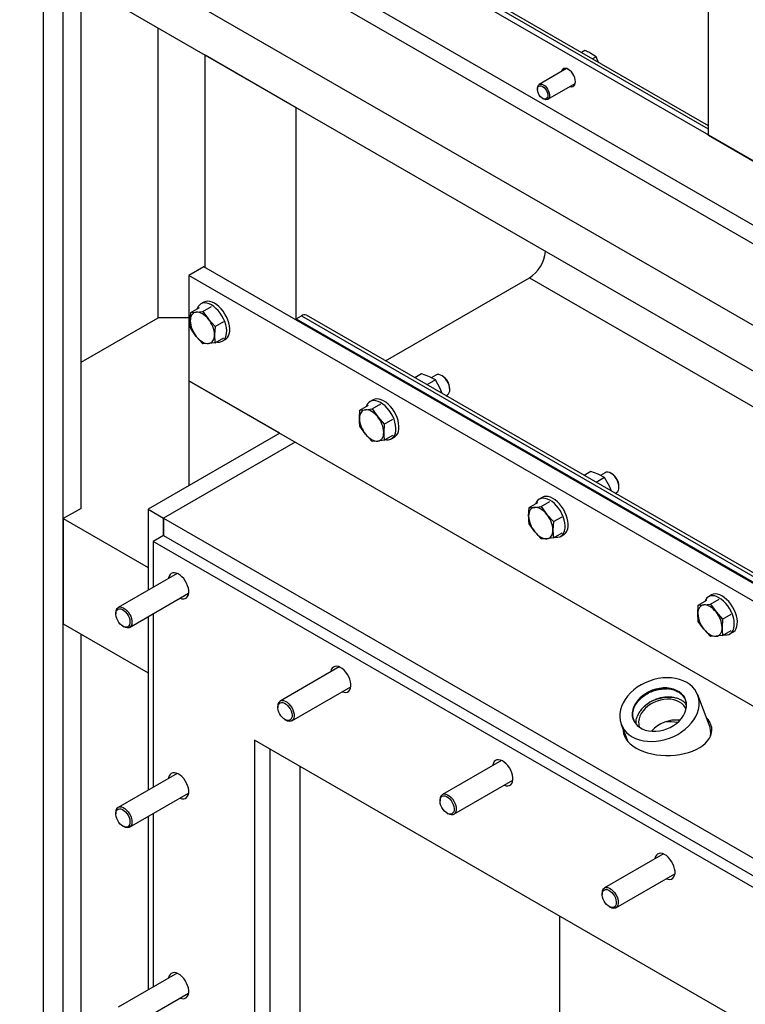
# Model space of a CAD drawing. Header units: millimetres. Extents: x 0 to 25230, y 0 to 17820.
# Tile 109 of 214: x 17701 to 18208, y 8248 to 8936. Entities that reach past the tile are written whole.
import ezdxf

# ---------------------------------------------------------------- set-up
doc = ezdxf.new("R2010")
doc.units = ezdxf.units.MM
doc.linetypes.add('SLD-Sólida', pattern=[0])
doc.layers.add('REFERÊNCIAS', color=9, linetype='SLD-Sólida')

msp = doc.modelspace()

# ---------------------------------------------------------------- linework, layer by layer
at = {"layer": 'REFERÊNCIAS', "linetype": 'SLD-Sólida', "lineweight": 25, "ltscale": 30}
for p, q in [((18721.66, 8543.83), (14537.01, 10959.58)), ((18182.14, 8854.91), (18182.14, 9784.86)), ((18182.14, 8859.39), (17799.62, 9080.22)), ((18182.14, 8861.76), (17801.67, 9081.4)), ((17706.26, 9072.03), (18703.28, 8496.47)), ((17717.57, 9078.57), (18714.59, 8503)), ((18703.28, 8439.31), (17706.26, 9014.88)), ((17717.57, 9008.35), (17717.57, 7942.31)), ((18721.66, 8396.85), (17717.57, 8976.5)), ((17731.72, 7444.22), (17731.72, 8968.33)), ((17744.09, 8594.53), (17744.09, 8961.19)), ((17797.83, 8727.6), (17797.83, 8930.17)), ((18095.81, 8914.42), (18093.36, 8913.01)), ((17830.71, 8762.86), (17830.71, 8911.19)), ((17894.35, 8874.45), (17830.71, 8911.19)), ((18103.57, 8909.95), (18099.97, 8912.35)), ((18103.57, 8909.95), (18101.12, 8908.53)), ((18105.33, 8906.1), (18103.57, 8909.95)), ((18083.03, 8901.74), (18063.87, 8890.68)), ((18062.63, 8887.93), (18062.63, 8887.22)), ((18069.87, 8880.29), (18089.03, 8891.35)), ((18066.25, 8880.94), (18066.87, 8880.58)), ((17894.35, 8726.12), (17894.35, 8874.45)), ((18245.78, 8818.17), (18182.14, 8854.91)), ((17829.89, 8763.33), (17819.29, 8757.21)), ((18692.56, 8265.32), (17829.89, 8763.33)), ((17819.29, 8757.21), (17819.29, 8683.72)), ((18681.96, 8259.2), (17819.29, 8757.21)), ((17956.53, 8697.64), (18057.03, 8755.65)), ((18057.03, 8755.65), (18629.74, 8425.03)), ((17820.68, 8731.42), (17826.71, 8734.9)), ((17829.82, 8738.56), (17827.7, 8737.33)), ((17829.17, 8732.17), (17835.2, 8735.66)), ((17820.33, 8725.56), (17820.68, 8731.42)), ((17820.68, 8731.42), (17824.57, 8731.59)), ((17824.57, 8731.59), (17829.17, 8732.17)), ((17829.17, 8732.17), (17833.06, 8726.69)), ((17894.35, 8727.06), (17897.91, 8729.11)), ((17897.91, 8729.11), (18629.74, 8306.63)), ((18629.74, 8309), (17901.41, 8729.46)), ((17744.09, 8696.58), (17797.83, 8727.6)), ((17819.29, 8727.6), (17797.83, 8727.6)), ((17833.06, 8726.69), (17837.65, 8721.62)), ((17837.65, 8721.62), (17837.3, 8715.76)), ((17837.65, 8721.62), (17843.68, 8725.1)), ((17894.35, 8726.12), (17894.35, 8727.06)), ((17894.35, 8727.06), (18629.74, 8302.53)), ((17824.57, 8714.62), (17820.68, 8720.1)), ((17829.17, 8709.55), (17824.57, 8714.62)), ((17833.06, 8709.72), (17829.17, 8709.55)), ((17837.65, 8710.3), (17833.06, 8709.72)), ((17837.65, 8710.3), (17843.68, 8713.79)), ((17842.7, 8711.35), (17844.82, 8712.58)), ((17981.73, 8688.46), (17977.08, 8685.77)), ((17986.94, 8686.59), (17981.73, 8688.46)), ((17991.82, 8687.66), (17988.56, 8685.77)), ((17996.53, 8686.85), (17995.82, 8687.26)), ((17882.93, 8646.98), (17819.29, 8683.72)), ((17819.29, 8683.72), (17819.29, 8610.24)), ((17819.29, 8683.72), (18681.96, 8185.71)), ((17991.45, 8684.32), (17985.52, 8680.9)), ((17991.45, 8684.32), (17986.94, 8686.59)), ((17994.78, 8678.31), (17991.45, 8684.32)), ((17996.26, 8674.7), (17994.78, 8678.31)), ((17998.82, 8673.22), (17999.82, 8673.8)), ((18001.48, 8677.46), (18001.48, 8678.28)), ((17938.77, 8663.25), (17944.8, 8666.73)), ((17947.91, 8670.39), (17945.79, 8669.16)), ((17947.25, 8664), (17953.28, 8667.49)), ((17938.42, 8657.39), (17938.77, 8663.25)), ((17938.77, 8663.25), (17942.66, 8663.42)), ((17942.66, 8663.42), (17947.25, 8664)), ((17947.25, 8664), (17951.14, 8658.52)), ((17951.14, 8658.52), (17955.74, 8653.45)), ((17955.74, 8653.45), (17955.39, 8647.59)), ((17955.74, 8653.45), (17961.77, 8656.93)), ((17882.93, 8646.98), (17791, 8593.91)), ((17942.66, 8646.45), (17938.77, 8651.93)), ((17947.25, 8641.38), (17942.66, 8646.45)), ((17955.74, 8642.13), (17961.77, 8645.62)), ((17893.53, 8640.86), (17801.61, 8587.79)), ((17893.53, 8640.86), (17801.61, 8587.79)), ((17951.14, 8641.55), (17947.25, 8641.38)), ((17955.74, 8642.13), (17951.14, 8641.55)), ((17960.78, 8643.18), (17962.91, 8644.41)), ((18099.82, 8620.29), (18095.17, 8617.6)), ((18105.03, 8618.42), (18099.82, 8620.29)), ((18109.53, 8616.15), (18105.03, 8618.42)), ((18109.91, 8619.49), (18106.65, 8617.6)), ((18114.61, 8618.68), (18113.91, 8619.09)), ((18109.53, 8616.15), (18103.61, 8612.73)), ((18112.87, 8610.14), (18109.53, 8616.15)), ((18114.35, 8606.53), (18112.87, 8610.14)), ((18116.91, 8605.05), (18117.91, 8605.63)), ((18119.56, 8609.29), (18119.56, 8610.11)), ((18056.86, 8595.08), (18062.89, 8598.56)), ((18065.99, 8602.22), (18063.87, 8600.99)), ((18065.34, 8595.83), (18071.37, 8599.32)), ((17744.09, 8594.53), (17731.72, 8587.38)), ((17791, 8593.91), (17791, 8537.42)), ((17791, 8593.91), (17801.61, 8587.79)), ((18056.5, 8589.22), (18056.86, 8595.08)), ((18056.86, 8595.08), (18060.75, 8595.25)), ((18060.75, 8595.25), (18065.34, 8595.83)), ((18065.34, 8595.83), (18069.23, 8590.35)), ((17731.72, 8587.38), (17791, 8553.16)), ((17731.72, 8587.38), (17731.72, 8513.89)), ((17801.61, 8575.54), (17801.61, 8587.79)), ((17801.61, 8587.79), (18515.79, 8175.5)), ((17801.61, 8587.79), (17801.61, 8575.54)), ((18060.75, 8578.28), (18056.86, 8583.76)), ((18069.23, 8590.35), (18073.83, 8585.28)), ((18073.83, 8585.28), (18073.47, 8579.42)), ((18073.83, 8585.28), (18079.86, 8588.76)), ((18065.34, 8573.21), (18060.75, 8578.28)), ((18073.83, 8573.96), (18079.86, 8577.45)), ((17801.61, 8575.54), (17794.54, 8571.46)), ((17794.54, 8571.46), (17794.54, 8539.46)), ((18508.72, 8159.17), (17794.54, 8571.46)), ((17801.61, 8575.54), (18515.79, 8163.26)), ((18069.23, 8573.38), (18065.34, 8573.21)), ((18073.83, 8573.96), (18069.23, 8573.38)), ((18078.87, 8575.01), (18080.99, 8576.24)), ((17811.22, 8549.09), (17770.03, 8525.32)), ((17778.03, 8511.46), (17819.22, 8535.24)), ((18174.94, 8526.91), (18180.97, 8530.39)), ((18184.08, 8534.05), (18181.96, 8532.82)), ((18183.43, 8527.66), (18189.46, 8531.15)), ((17768.38, 8521.65), (17768.38, 8520.84)), ((18174.59, 8521.05), (18174.94, 8526.91)), ((18174.94, 8526.91), (18178.83, 8527.08)), ((18178.83, 8527.08), (18183.43, 8527.66)), ((18183.43, 8527.66), (18187.32, 8522.18)), ((18187.32, 8522.18), (18191.91, 8517.11)), ((17791, 8518.95), (17791, 8397.8)), ((17794.54, 8520.99), (17794.54, 8399.84)), ((18178.83, 8510.11), (18174.94, 8515.59)), ((18191.91, 8517.11), (18191.56, 8511.25)), ((18191.91, 8517.11), (18197.94, 8520.59)), ((17731.72, 8513.89), (17791, 8479.67)), ((17773.33, 8512.27), (17774.03, 8511.86)), ((18183.43, 8505.04), (18178.83, 8510.11)), ((18191.91, 8505.79), (18197.94, 8509.28)), ((18196.96, 8506.84), (18199.08, 8508.07)), ((17744.09, 7941.29), (17744.09, 8506.75)), ((18187.32, 8505.21), (18183.43, 8505.04)), ((18191.91, 8505.79), (18187.32, 8505.21)), ((17924.35, 8483.78), (17883.17, 8460)), ((17891.17, 8446.15), (17932.35, 8469.92)), ((18134.05, 8461.93), (18134.11, 8461.76)), ((18134.19, 8461.8), (18134.05, 8461.93)), ((18134.11, 8461.76), (18134.21, 8461.75)), ((18134.21, 8461.75), (18134.19, 8461.8)), ((18182.56, 8443.36), (18174.5, 8464.26)), ((17881.51, 8456.34), (17881.51, 8455.53)), ((17886.46, 8446.95), (17887.17, 8446.54)), ((18132.18, 8448.7), (18132.53, 8449.65)), ((18121.13, 8443.7), (18125.74, 8431.73)), ((18438.01, 8102.01), (17865.25, 8432.65)), ((17865.25, 8432.65), (17865.25, 7553.65)), ((17875.86, 8426.53), (17875.86, 7559.77)), ((17897.07, 7547.52), (17897.07, 8414.28)), ((18037.49, 8418.47), (17996.31, 8394.69)), ((17811.22, 8409.46), (17770.03, 8385.69)), ((18004.31, 8380.84), (18045.49, 8404.61)), ((17778.03, 8371.83), (17819.22, 8395.61)), ((17994.65, 8391.03), (17994.65, 8390.21)), ((17768.38, 8382.03), (17768.38, 8381.21)), ((17791, 8379.32), (17791, 8258.17)), ((17794.54, 8381.36), (17794.54, 8260.21)), ((17999.6, 8381.64), (18000.31, 8381.23)), ((17773.33, 8372.64), (17774.03, 8372.23)), ((18150.63, 8353.15), (18109.44, 8329.38)), ((18117.44, 8315.52), (18158.63, 8339.3)), ((18107.79, 8325.72), (18107.79, 8324.9)), ((18112.74, 8316.33), (18113.44, 8315.92)), ((18078.2, 7456.1), (18078.2, 8309.72)), ((17811.22, 8269.84), (17770.03, 8246.06)), ((17778.03, 8232.2), (17819.22, 8255.98))]:
    msp.add_line(p, q, dxfattribs=at)
at = {"layer": 'REFERÊNCIAS', "linetype": 'SLD-Sólida', "lineweight": 25, "ltscale": 30, "flags": 128}
for points in [[(18089.18, 8892.62), (18089.05, 8893.97), (18088.68, 8895.4), (18088.09, 8896.83), (18087.3, 8898.19), (18086.36, 8899.41), (18085.31, 8900.44), (18084.21, 8901.23), (18083.1, 8901.72), (18082.05, 8901.9), (18081.11, 8901.76), (18080.32, 8901.31), (18079.73, 8900.56), (18079.38, 8899.63)], [(18084.23, 8901.22), (18084.23, 8901.22), (18083.12, 8901.71), (18082.08, 8901.89), (18081.14, 8901.75), (18080.36, 8901.3), (18079.77, 8900.56), (18079.42, 8899.66)], [(18062.63, 8887.93), (18062.64, 8888.23), (18062.84, 8889.33), (18063.29, 8890.18), (18063.97, 8890.73), (18064.83, 8890.96), (18065.82, 8890.84), (18066.87, 8890.38)], [(18066.25, 8889.31), (18067.23, 8888.59), (18068.13, 8887.61), (18068.9, 8886.45), (18069.47, 8885.19), (18069.8, 8883.93), (18069.87, 8882.75), (18069.67, 8881.75), (18069.21, 8881), (18068.54, 8880.56), (18067.7, 8880.45), (18066.75, 8880.69), (18065.76, 8881.26), (18064.81, 8882.12), (18063.96, 8883.2), (18063.29, 8884.42), (18062.84, 8885.69), (18062.64, 8886.93), (18062.7, 8888.02), (18063.03, 8888.91), (18063.6, 8889.51), (18064.37, 8889.79), (18065.27, 8889.72), (18066.25, 8889.31)], [(18066.87, 8890.38), (18067.93, 8889.62), (18068.91, 8888.6), (18069.77, 8887.38), (18070.45, 8886.04), (18070.91, 8884.67), (18071.1, 8883.35), (18071.04, 8882.16), (18070.71, 8881.18), (18070.14, 8880.47), (18069.36, 8880.08), (18068.43, 8880.03), (18067.4, 8880.31), (18066.87, 8880.58)], [(18085.38, 8889.24), (18086.36, 8889.08), (18087.3, 8889.22), (18088.09, 8889.67), (18088.68, 8890.42), (18089.05, 8891.42), (18089.18, 8892.62)], [(18085.42, 8889.26), (18086.37, 8889.11), (18087.31, 8889.25), (18088.1, 8889.7), (18088.68, 8890.45), (18089.05, 8891.44), (18089.18, 8892.64)], [(17843.56, 8727.06), (17842.46, 8729.07), (17841.2, 8730.98), (17839.79, 8732.73), (17838.28, 8734.28), (17836.69, 8735.61), (17835.07, 8736.66), (17833.45, 8737.43), (17831.88, 8737.89), (17830.38, 8738.03), (17828.99, 8737.86), (17827.75, 8737.36), (17826.69, 8736.56), (17825.82, 8735.48), (17825.17, 8734.13), (17825.12, 8733.98)], [(17845.68, 8728.28), (17844.58, 8730.3), (17843.32, 8732.2), (17841.91, 8733.96), (17840.4, 8735.51), (17838.81, 8736.83), (17837.19, 8737.89), (17835.58, 8738.65), (17834, 8739.12), (17832.5, 8739.26), (17831.11, 8739.08), (17829.87, 8738.59), (17829.82, 8738.56)], [(17824.57, 8731.59), (17823.65, 8731.41), (17822.81, 8731.05), (17822.08, 8730.51), (17821.47, 8729.8), (17820.98, 8728.93), (17820.62, 8727.92), (17820.4, 8726.79), (17820.33, 8725.56)], [(17833.06, 8726.69), (17832.06, 8727.84), (17831.01, 8728.85), (17829.92, 8729.73), (17828.81, 8730.46), (17827.71, 8731.01), (17826.62, 8731.39), (17825.57, 8731.58), (17824.57, 8731.59)], [(17844.82, 8712.58), (17845.32, 8712.91), (17846.29, 8713.85), (17847.05, 8715.07), (17847.58, 8716.54), (17847.87, 8718.22), (17847.91, 8720.07), (17847.71, 8722.04), (17847.26, 8724.11), (17846.58, 8726.2), (17845.68, 8728.28)], [(17838.5, 8710.8), (17839.28, 8710.68), (17840.73, 8710.7), (17842.04, 8711.03), (17843.2, 8711.68), (17844.17, 8712.63), (17844.93, 8713.85), (17845.46, 8715.31), (17845.75, 8716.99), (17845.79, 8718.84), (17845.59, 8720.82), (17845.14, 8722.88), (17844.46, 8724.98), (17843.56, 8727.06)], [(17824.57, 8714.62), (17825.57, 8713.48), (17826.62, 8712.46), (17827.71, 8711.58), (17828.81, 8710.86), (17829.92, 8710.3), (17831.01, 8709.92), (17832.06, 8709.73), (17833.06, 8709.72)], [(17833.06, 8709.72), (17833.98, 8709.9), (17834.81, 8710.26), (17835.55, 8710.81), (17836.16, 8711.52), (17836.65, 8712.38), (17837.01, 8713.39), (17837.23, 8714.52), (17837.3, 8715.76)], [(18001.48, 8677.46), (18001.34, 8678.94), (18000.95, 8680.51), (18000.32, 8682.08), (17999.48, 8683.59), (17998.47, 8684.97), (17997.33, 8686.15), (17996.13, 8687.07), (17994.9, 8687.7), (17993.73, 8688), (17992.64, 8687.97), (17991.82, 8687.66)], [(17961.64, 8658.89), (17960.55, 8660.9), (17959.28, 8662.81), (17957.88, 8664.56), (17956.36, 8666.11), (17954.78, 8667.44), (17953.16, 8668.49), (17951.54, 8669.26), (17949.96, 8669.72), (17948.47, 8669.86), (17947.08, 8669.69), (17945.84, 8669.19), (17944.77, 8668.39), (17943.91, 8667.31), (17943.26, 8665.96), (17943.21, 8665.81)], [(17963.76, 8660.11), (17962.67, 8662.13), (17961.4, 8664.03), (17960, 8665.79), (17958.49, 8667.34), (17956.9, 8668.66), (17955.28, 8669.72), (17953.66, 8670.48), (17952.09, 8670.95), (17950.59, 8671.09), (17949.2, 8670.91), (17947.96, 8670.42), (17947.91, 8670.39)], [(17942.66, 8663.42), (17941.74, 8663.24), (17940.9, 8662.88), (17940.17, 8662.34), (17939.55, 8661.63), (17939.06, 8660.76), (17938.71, 8659.75), (17938.49, 8658.62), (17938.42, 8657.39)], [(17951.14, 8658.52), (17950.15, 8659.67), (17949.1, 8660.68), (17948.01, 8661.56), (17946.9, 8662.29), (17945.79, 8662.84), (17944.71, 8663.22), (17943.65, 8663.41), (17942.66, 8663.42)], [(17962.91, 8644.41), (17963.41, 8644.74), (17964.38, 8645.68), (17965.14, 8646.9), (17965.67, 8648.37), (17965.96, 8650.05), (17966, 8651.9), (17965.79, 8653.87), (17965.35, 8655.94), (17964.66, 8658.03), (17963.76, 8660.11)], [(17956.59, 8642.63), (17957.37, 8642.51), (17958.81, 8642.53), (17960.13, 8642.86), (17961.29, 8643.51), (17962.26, 8644.46), (17963.01, 8645.68), (17963.54, 8647.14), (17963.84, 8648.82), (17963.88, 8650.67), (17963.67, 8652.65), (17963.22, 8654.71), (17962.54, 8656.81), (17961.64, 8658.89)], [(17942.66, 8646.45), (17943.65, 8645.31), (17944.71, 8644.29), (17945.79, 8643.41), (17946.9, 8642.69), (17948.01, 8642.13), (17949.1, 8641.75), (17950.15, 8641.56), (17951.14, 8641.55)], [(17951.14, 8641.55), (17952.07, 8641.73), (17952.9, 8642.09), (17953.63, 8642.64), (17954.25, 8643.35), (17954.74, 8644.21), (17955.1, 8645.22), (17955.31, 8646.35), (17955.39, 8647.59)], [(18119.56, 8609.29), (18119.43, 8610.77), (18119.04, 8612.34), (18118.41, 8613.91), (18117.57, 8615.42), (18116.56, 8616.8), (18115.42, 8617.98), (18114.21, 8618.9), (18112.99, 8619.53), (18111.81, 8619.83), (18110.73, 8619.8), (18109.91, 8619.49)], [(18079.73, 8590.72), (18078.64, 8592.73), (18077.37, 8594.64), (18075.96, 8596.39), (18074.45, 8597.94), (18072.87, 8599.27), (18071.25, 8600.32), (18069.63, 8601.09), (18068.05, 8601.55), (18066.55, 8601.69), (18065.17, 8601.52), (18063.93, 8601.02), (18062.86, 8600.22), (18061.99, 8599.14), (18061.35, 8597.79), (18061.29, 8597.64)], [(18081.85, 8591.94), (18080.76, 8593.96), (18079.49, 8595.86), (18078.09, 8597.62), (18076.57, 8599.17), (18074.99, 8600.49), (18073.37, 8601.55), (18071.75, 8602.31), (18070.17, 8602.78), (18068.67, 8602.92), (18067.29, 8602.74), (18066.05, 8602.25), (18065.99, 8602.22)], [(18060.75, 8595.25), (18059.82, 8595.07), (18058.99, 8594.71), (18058.26, 8594.17), (18057.64, 8593.46), (18057.15, 8592.59), (18056.79, 8591.58), (18056.58, 8590.45), (18056.5, 8589.22)], [(18069.23, 8590.35), (18068.24, 8591.5), (18067.18, 8592.51), (18066.1, 8593.39), (18064.99, 8594.12), (18063.88, 8594.67), (18062.79, 8595.05), (18061.74, 8595.24), (18060.75, 8595.25)], [(18074.68, 8574.46), (18075.45, 8574.34), (18076.9, 8574.36), (18078.22, 8574.69), (18079.37, 8575.34), (18080.34, 8576.29), (18081.1, 8577.51), (18081.63, 8578.97), (18081.92, 8580.65), (18081.96, 8582.5), (18081.76, 8584.48), (18081.31, 8586.54), (18080.63, 8588.64), (18079.73, 8590.72)], [(18080.99, 8576.24), (18081.49, 8576.57), (18082.46, 8577.51), (18083.22, 8578.73), (18083.75, 8580.2), (18084.04, 8581.88), (18084.09, 8583.73), (18083.88, 8585.7), (18083.43, 8587.77), (18082.75, 8589.86), (18081.85, 8591.94)], [(18060.75, 8578.28), (18061.74, 8577.14), (18062.79, 8576.12), (18063.88, 8575.24), (18064.99, 8574.52), (18066.1, 8573.96), (18067.18, 8573.58), (18068.24, 8573.39), (18069.23, 8573.38)], [(18069.23, 8573.38), (18070.15, 8573.56), (18070.99, 8573.92), (18071.72, 8574.47), (18072.34, 8575.18), (18072.83, 8576.04), (18073.18, 8577.05), (18073.4, 8578.18), (18073.47, 8579.42)], [(17813.22, 8531.77), (17813.22, 8531.77), (17814.53, 8531.38), (17815.75, 8531.32), (17816.85, 8531.59), (17817.78, 8532.18), (17818.5, 8533.06), (17819, 8534.22), (17819.26, 8535.59), (17819.26, 8537.14), (17819, 8538.82), (17818.5, 8540.55), (17817.78, 8542.27), (17816.85, 8543.93), (17815.75, 8545.46), (17814.53, 8546.81), (17813.22, 8547.93), (17811.88, 8548.78), (17810.55, 8549.33), (17809.28, 8549.56), (17808.12, 8549.45), (17807.1, 8549.02), (17806.27, 8548.28), (17805.65, 8547.26), (17805.27, 8545.99), (17805.22, 8545.63)], [(18197.82, 8522.55), (18196.72, 8524.56), (18195.46, 8526.47), (18194.05, 8528.22), (18192.54, 8529.77), (18190.95, 8531.1), (18189.33, 8532.15), (18187.71, 8532.92), (18186.14, 8533.38), (18184.64, 8533.52), (18183.25, 8533.35), (18182.01, 8532.85), (18180.95, 8532.05), (18180.08, 8530.97), (18179.43, 8529.62), (18179.38, 8529.47)], [(18199.94, 8523.77), (18198.84, 8525.79), (18197.58, 8527.69), (18196.17, 8529.45), (18194.66, 8531), (18193.07, 8532.32), (18191.45, 8533.38), (18189.84, 8534.14), (18188.26, 8534.61), (18186.76, 8534.75), (18185.37, 8534.57), (18184.13, 8534.08), (18184.08, 8534.05)], [(17770.85, 8524.36), (17771.87, 8524.29), (17772.96, 8523.89), (17774.06, 8523.21), (17775.13, 8522.26), (17776.11, 8521.09), (17776.95, 8519.77), (17777.61, 8518.36), (17778.06, 8516.94), (17778.26, 8515.56), (17778.22, 8514.3), (17777.93, 8513.23), (17777.42, 8512.4), (17776.69, 8511.85), (17775.8, 8511.6), (17774.79, 8511.68), (17773.7, 8512.07), (17772.59, 8512.75), (17771.52, 8513.7), (17770.54, 8514.87), (17769.7, 8516.19), (17769.04, 8517.6), (17768.6, 8519.03), (17768.39, 8520.4), (17768.43, 8521.66), (17768.72, 8522.73), (17769.24, 8523.56), (17769.96, 8524.11), (17770.85, 8524.36)], [(17771.2, 8525.68), (17772.32, 8525.6), (17773.52, 8525.19), (17774.75, 8524.46), (17775.94, 8523.44), (17777.04, 8522.19), (17778, 8520.76), (17778.77, 8519.22), (17779.33, 8517.64), (17779.63, 8516.1), (17779.68, 8514.66), (17779.46, 8513.4), (17778.98, 8512.37), (17778.28, 8511.62), (17777.37, 8511.19), (17776.32, 8511.09), (17775.15, 8511.34), (17774.03, 8511.86)], [(18178.83, 8527.08), (18177.91, 8526.9), (18177.08, 8526.54), (18176.34, 8526), (18175.73, 8525.29), (18175.24, 8524.42), (18174.88, 8523.41), (18174.66, 8522.28), (18174.59, 8521.05)], [(18187.32, 8522.18), (18186.32, 8523.33), (18185.27, 8524.34), (18184.18, 8525.22), (18183.08, 8525.95), (18181.97, 8526.5), (18180.88, 8526.88), (18179.83, 8527.07), (18178.83, 8527.08)], [(18192.76, 8506.29), (18193.54, 8506.17), (18194.99, 8506.19), (18196.3, 8506.52), (18197.46, 8507.17), (18198.43, 8508.12), (18199.19, 8509.34), (18199.72, 8510.8), (18200.01, 8512.48), (18200.05, 8514.33), (18199.85, 8516.31), (18199.4, 8518.37), (18198.72, 8520.47), (18197.82, 8522.55)], [(18199.08, 8508.07), (18199.58, 8508.4), (18200.55, 8509.34), (18201.31, 8510.56), (18201.84, 8512.03), (18202.13, 8513.71), (18202.17, 8515.56), (18201.97, 8517.53), (18201.52, 8519.6), (18200.84, 8521.69), (18199.94, 8523.77)], [(18178.83, 8510.11), (18179.83, 8508.97), (18180.88, 8507.95), (18181.97, 8507.07), (18183.08, 8506.35), (18184.18, 8505.79), (18185.27, 8505.41), (18186.32, 8505.22), (18187.32, 8505.21)], [(18187.32, 8505.21), (18188.24, 8505.39), (18189.08, 8505.75), (18189.81, 8506.3), (18190.42, 8507.01), (18190.91, 8507.87), (18191.27, 8508.88), (18191.49, 8510.01), (18191.56, 8511.25)], [(17926.35, 8466.46), (17926.36, 8466.46), (17927.67, 8466.07), (17928.89, 8466.01), (17929.98, 8466.28), (17930.91, 8466.86), (17931.64, 8467.75), (17932.14, 8468.9), (17932.39, 8470.28), (17932.39, 8471.83), (17932.14, 8473.5), (17931.64, 8475.23), (17930.91, 8476.96), (17929.98, 8478.62), (17928.89, 8480.15), (17927.67, 8481.5), (17926.36, 8482.62), (17925.02, 8483.47), (17923.69, 8484.02), (17922.42, 8484.24), (17921.25, 8484.14), (17920.24, 8483.71), (17919.41, 8482.97), (17918.79, 8481.94), (17918.41, 8480.67), (17918.35, 8480.32)], [(18168.04, 8442.31), (18170.04, 8444.5), (18171.76, 8446.82), (18173.18, 8449.22), (18174.28, 8451.69), (18175.05, 8454.18), (18175.48, 8456.67), (18175.56, 8459.13), (18175.28, 8461.52), (18174.67, 8463.82), (18173.71, 8466), (18172.43, 8468.02), (18170.84, 8469.87), (18168.97, 8471.51), (18166.82, 8472.94), (18164.44, 8474.13), (18161.84, 8475.06), (18159.08, 8475.73), (18156.16, 8476.13), (18153.15, 8476.24), (18150.07, 8476.08), (18146.96, 8475.64), (18143.85, 8474.93), (18140.8, 8473.95), (18137.84, 8472.72), (18135.01, 8471.26), (18132.33, 8469.58), (18129.85, 8467.7), (18127.59, 8465.66), (18125.59, 8463.46), (18123.87, 8461.14), (18122.45, 8458.74), (18121.35, 8456.27), (18120.58, 8453.78), (18120.16, 8451.29), (18120.08, 8448.83), (18120.35, 8446.44), (18120.97, 8444.14), (18121.92, 8441.97), (18123.2, 8439.94), (18124.79, 8438.1), (18126.67, 8436.45), (18128.81, 8435.02), (18131.2, 8433.83), (18133.79, 8432.9), (18136.56, 8432.23), (18139.47, 8431.83), (18142.49, 8431.72), (18145.57, 8431.88), (18148.68, 8432.32), (18151.78, 8433.03), (18154.83, 8434.01), (18157.79, 8435.24), (18160.63, 8436.7), (18163.3, 8438.38), (18165.79, 8440.26), (18168.04, 8442.31)], [(18134.05, 8461.93), (18132.41, 8460.1), (18131.07, 8458.15), (18130.03, 8456.13), (18129.33, 8454.07), (18128.97, 8452), (18128.96, 8449.97), (18129.3, 8448.02), (18129.99, 8446.18), (18131.01, 8444.48), (18132.35, 8442.96), (18133.97, 8441.64), (18135.85, 8440.56), (18137.95, 8439.72), (18140.24, 8439.15), (18142.66, 8438.86), (18145.19, 8438.85), (18147.76, 8439.12), (18150.33, 8439.67), (18152.86, 8440.48), (18155.29, 8441.55), (18157.59, 8442.84), (18159.7, 8444.35), (18161.59, 8446.03), (18163.22, 8447.86), (18164.57, 8449.81), (18165.6, 8451.83), (18166.31, 8453.9), (18166.67, 8455.96), (18166.67, 8457.99), (18166.33, 8459.94), (18165.64, 8461.78), (18164.62, 8463.48), (18163.29, 8465), (18161.67, 8466.32), (18159.79, 8467.4), (18157.69, 8468.24), (18155.4, 8468.81), (18152.97, 8469.1), (18150.45, 8469.11), (18147.88, 8468.84), (18145.3, 8468.29), (18142.77, 8467.48), (18140.34, 8466.42), (18138.05, 8465.12), (18135.94, 8463.61), (18134.05, 8461.93)], [(17884.34, 8460.37), (17885.46, 8460.29), (17886.66, 8459.88), (17887.88, 8459.15), (17889.07, 8458.13), (17890.17, 8456.88), (17891.13, 8455.45), (17891.91, 8453.91), (17892.46, 8452.33), (17892.77, 8450.79), (17892.81, 8449.35), (17892.59, 8448.09), (17892.12, 8447.06), (17891.41, 8446.31), (17890.51, 8445.88), (17889.45, 8445.78), (17888.29, 8446.03), (17887.17, 8446.54)], [(18166.36, 8454.49), (18165.95, 8455.29), (18164.88, 8456.82), (18163.51, 8458.17), (18161.86, 8459.3), (18159.98, 8460.2), (18157.91, 8460.85), (18155.67, 8461.22), (18153.33, 8461.32), (18150.92, 8461.15), (18148.5, 8460.7), (18146.11, 8459.98), (18143.81, 8459.02), (18141.64, 8457.83), (18139.64, 8456.43), (18137.86, 8454.85), (18136.33, 8453.12), (18135.09, 8451.29), (18134.15, 8449.38), (18133.54, 8447.44), (18133.27, 8445.51), (18133.34, 8443.61), (18133.76, 8441.81), (18133.79, 8441.74)], [(17883.99, 8459.05), (17885, 8458.97), (17886.09, 8458.58), (17887.2, 8457.89), (17888.27, 8456.95), (17889.25, 8455.78), (17890.09, 8454.46), (17890.75, 8453.05), (17891.19, 8451.62), (17891.4, 8450.25), (17891.36, 8448.99), (17891.07, 8447.92), (17890.55, 8447.09), (17889.83, 8446.53), (17888.94, 8446.29), (17887.92, 8446.36), (17886.83, 8446.76), (17885.73, 8447.44), (17884.65, 8448.39), (17883.67, 8449.56), (17882.83, 8450.88), (17882.18, 8452.29), (17881.73, 8453.71), (17881.53, 8455.09), (17881.57, 8456.35), (17881.86, 8457.42), (17882.37, 8458.25), (17883.1, 8458.8), (17883.99, 8459.05)], [(18131.48, 8427.16), (18133.93, 8425.89), (18136.6, 8424.77), (18139.47, 8423.83), (18142.49, 8423.06), (18145.64, 8422.49), (18148.87, 8422.11), (18152.16, 8421.93), (18155.46, 8421.96), (18158.73, 8422.19), (18161.95, 8422.61), (18165.07, 8423.24), (18168.05, 8424.05), (18170.88, 8425.04), (18173.5, 8426.19), (18175.89, 8427.5), (18178.03, 8428.95), (18179.89, 8430.53), (18181.45, 8432.2), (18182.7, 8433.97), (18183.61, 8435.8), (18184.17, 8437.68), (18184.39, 8439.58), (18184.26, 8441.48), (18183.78, 8443.37), (18182.95, 8445.21), (18181.79, 8446.99), (18180.63, 8448.36)], [(18122.41, 8440.37), (18122.42, 8439.1), (18122.73, 8437.2), (18123.38, 8435.34), (18124.38, 8433.52), (18125.7, 8431.78), (18127.34, 8430.12), (18129.27, 8428.58), (18131.48, 8427.16)], [(18124.72, 8434.37), (18124.68, 8434.31), (18124.27, 8433.69)], [(18039.49, 8401.15), (18039.5, 8401.14), (18040.8, 8400.76), (18042.03, 8400.69), (18043.12, 8400.96), (18044.05, 8401.55), (18044.78, 8402.44), (18045.28, 8403.59), (18045.53, 8404.97), (18045.53, 8406.52), (18045.28, 8408.19), (18044.78, 8409.92), (18044.05, 8411.65), (18043.12, 8413.3), (18042.03, 8414.84), (18040.8, 8416.19), (18039.5, 8417.31), (18038.15, 8418.16), (18036.82, 8418.7), (18035.55, 8418.93), (18034.39, 8418.83), (18033.37, 8418.4), (18032.54, 8417.66), (18031.93, 8416.63), (18031.55, 8415.36), (18031.49, 8415)], [(17813.22, 8392.14), (17813.22, 8392.14), (17814.53, 8391.75), (17815.75, 8391.69), (17816.85, 8391.96), (17817.78, 8392.55), (17818.5, 8393.43), (17819, 8394.59), (17819.26, 8395.96), (17819.26, 8397.52), (17819, 8399.19), (17818.5, 8400.92), (17817.78, 8402.64), (17816.85, 8404.3), (17815.75, 8405.83), (17814.53, 8407.19), (17813.22, 8408.31), (17811.88, 8409.15), (17810.55, 8409.7), (17809.28, 8409.93), (17808.12, 8409.82), (17807.1, 8409.39), (17806.27, 8408.65), (17805.65, 8407.63), (17805.27, 8406.36), (17805.22, 8406)], [(17997.13, 8393.73), (17998.14, 8393.66), (17999.23, 8393.27), (18000.34, 8392.58), (18001.41, 8391.63), (18002.39, 8390.47), (18003.23, 8389.15), (18003.89, 8387.74), (18004.33, 8386.31), (18004.54, 8384.93), (18004.49, 8383.68), (18004.21, 8382.61), (18003.69, 8381.78), (18002.97, 8381.22), (18002.08, 8380.98), (18001.06, 8381.05), (17999.97, 8381.44), (17998.86, 8382.13), (17997.79, 8383.08), (17996.81, 8384.24), (17995.97, 8385.56), (17995.31, 8386.97), (17994.87, 8388.4), (17994.66, 8389.78), (17994.71, 8391.03), (17994.99, 8392.1), (17995.51, 8392.94), (17996.23, 8393.49), (17997.13, 8393.73)], [(17997.48, 8395.05), (17998.6, 8394.98), (17999.8, 8394.56), (18001.02, 8393.83), (18002.21, 8392.82), (18003.31, 8391.57), (18004.27, 8390.14), (18005.05, 8388.6), (18005.6, 8387.02), (18005.91, 8385.47), (18005.95, 8384.04), (18005.73, 8382.77), (18005.26, 8381.74), (18004.55, 8381), (18003.65, 8380.56), (18002.59, 8380.47), (18001.42, 8380.72), (18000.31, 8381.23)], [(17770.85, 8384.73), (17771.87, 8384.66), (17772.96, 8384.27), (17774.06, 8383.58), (17775.13, 8382.63), (17776.11, 8381.47), (17776.95, 8380.15), (17777.61, 8378.74), (17778.06, 8377.31), (17778.26, 8375.93), (17778.22, 8374.68), (17777.93, 8373.6), (17777.42, 8372.77), (17776.69, 8372.22), (17775.8, 8371.97), (17774.79, 8372.05), (17773.7, 8372.44), (17772.59, 8373.13), (17771.52, 8374.08), (17770.54, 8375.24), (17769.7, 8376.56), (17769.04, 8377.97), (17768.6, 8379.4), (17768.39, 8380.77), (17768.43, 8382.03), (17768.72, 8383.1), (17769.24, 8383.93), (17769.96, 8384.49), (17770.85, 8384.73)], [(17771.2, 8386.05), (17772.32, 8385.97), (17773.52, 8385.56), (17774.75, 8384.83), (17775.94, 8383.81), (17777.04, 8382.56), (17778, 8381.13), (17778.77, 8379.59), (17779.33, 8378.01), (17779.63, 8376.47), (17779.68, 8375.03), (17779.46, 8373.77), (17778.98, 8372.74), (17778.28, 8371.99), (17777.37, 8371.56), (17776.32, 8371.47), (17775.15, 8371.71), (17774.03, 8372.23)], [(18152.63, 8335.83), (18152.63, 8335.83), (18153.94, 8335.44), (18155.16, 8335.38), (18156.26, 8335.65), (18157.19, 8336.24), (18157.91, 8337.12), (18158.41, 8338.28), (18158.67, 8339.65), (18158.67, 8341.21), (18158.41, 8342.88), (18157.91, 8344.61), (18157.19, 8346.33), (18156.26, 8347.99), (18155.16, 8349.52), (18153.94, 8350.88), (18152.63, 8352), (18151.29, 8352.84), (18149.96, 8353.39), (18148.69, 8353.62), (18147.53, 8353.51), (18146.51, 8353.08), (18145.68, 8352.34), (18145.06, 8351.32), (18144.68, 8350.05), (18144.63, 8349.69)], [(18110.62, 8329.74), (18111.74, 8329.67), (18112.93, 8329.25), (18114.16, 8328.52), (18115.35, 8327.5), (18116.45, 8326.25), (18117.41, 8324.82), (18118.18, 8323.28), (18118.74, 8321.7), (18119.04, 8320.16), (18119.09, 8318.72), (18118.87, 8317.46), (18118.39, 8316.43), (18117.69, 8315.68), (18116.79, 8315.25), (18115.73, 8315.16), (18114.56, 8315.4), (18113.44, 8315.92)], [(18110.26, 8328.42), (18111.28, 8328.35), (18112.37, 8327.96), (18113.48, 8327.27), (18114.55, 8326.32), (18115.53, 8325.16), (18116.37, 8323.84), (18117.02, 8322.43), (18117.47, 8321), (18117.67, 8319.62), (18117.63, 8318.37), (18117.34, 8317.29), (18116.83, 8316.46), (18116.1, 8315.91), (18115.21, 8315.66), (18114.2, 8315.74), (18113.11, 8316.13), (18112, 8316.82), (18110.93, 8317.77), (18109.95, 8318.93), (18109.11, 8320.25), (18108.45, 8321.66), (18108.01, 8323.09), (18107.8, 8324.47), (18107.84, 8325.72), (18108.13, 8326.79), (18108.65, 8327.62), (18109.37, 8328.18), (18110.26, 8328.42)], [(17813.22, 8252.51), (17813.22, 8252.51), (17814.53, 8252.12), (17815.75, 8252.06), (17816.85, 8252.33), (17817.78, 8252.92), (17818.5, 8253.81), (17819, 8254.96), (17819.26, 8256.34), (17819.26, 8257.89), (17819, 8259.56), (17818.5, 8261.29), (17817.78, 8263.01), (17816.85, 8264.67), (17815.75, 8266.21), (17814.53, 8267.56), (17813.22, 8268.68), (17811.88, 8269.53), (17810.55, 8270.07), (17809.28, 8270.3), (17808.12, 8270.19), (17807.1, 8269.76), (17806.27, 8269.02), (17805.65, 8268), (17805.27, 8266.73), (17805.22, 8266.37)]]:
    msp.add_lwpolyline(points, dxfattribs=at)
at = {"layer": 'REFERÊNCIAS', "linetype": 'SLD-Sólida', "lineweight": 25, "ltscale": 900}
for centre, radius, start, end in [((18043.73, 8776.45), 24.68, 302.59975, 354.37449), ((17899.94, 8726.43), 3.37, 64.19168, 127.11878), ((17838.73, 8726.4), 18.42, 182.63929, 219.77207), ((17818.9, 8714.91), 18.42, 2.63929, 39.77207), ((17990.8, 8677.83), 10.68, 2.39487, 57.59975), ((17997.54, 8677.03), 3.96, 305.12687, 6.18531), ((17956.82, 8658.23), 18.42, 182.63929, 219.77207), ((17936.99, 8646.74), 18.42, 2.63929, 39.77207), ((18108.89, 8609.66), 10.68, 2.39487, 57.59975), ((18115.63, 8608.86), 3.96, 305.12687, 6.18531), ((18074.9, 8590.06), 18.42, 182.63929, 219.77207), ((18055.07, 8578.57), 18.42, 2.63929, 39.77207), ((17771.85, 8522.22), 3.52, 100.6271, 189.17155), ((18173.16, 8510.4), 18.42, 2.63929, 39.77207), ((18192.99, 8521.89), 18.42, 182.63929, 219.77207), ((17884.99, 8456.9), 3.52, 100.6271, 189.17155), ((18159.21, 8424.4), 22.28, 82.77556, 139.22647), ((18153.41, 8392.44), 53.02, 82.47094, 91.53172), ((18167.18, 8437.53), 16.44, 353.1241, 20.76536), ((17998.13, 8391.59), 3.52, 100.6271, 189.17155), ((17771.85, 8382.59), 3.52, 100.6271, 189.17155), ((18111.27, 8326.28), 3.52, 100.6271, 189.17155)]:
    msp.add_arc(centre, radius, start, end, dxfattribs=at)
at = {"layer": 'REFERÊNCIAS', "linetype": 'SLD-Sólida', "lineweight": 25, "ltscale": 30}
for points, knots in [([(18099.97, 8912.35), (18098.97, 8912.89), (18097.63, 8913.61), (18096.18, 8914.26), (18095.81, 8914.42)], [0, 0, 0, 0, 0.748327, 1, 1, 1, 1]), ([(17820.68, 8720.1), (17820.63, 8720.54), (17820.42, 8722.3), (17820.37, 8724.16), (17820.33, 8725.56)], [0, 0, 0, 0, 0.251673, 1, 1, 1, 1]), ([(17837.3, 8715.76), (17837.34, 8714.36), (17837.39, 8712.5), (17837.6, 8710.75), (17837.65, 8710.3)], [0, 0, 0, 0, 0.748327, 1, 1, 1, 1]), ([(17938.77, 8651.93), (17938.72, 8652.37), (17938.51, 8654.13), (17938.45, 8655.99), (17938.42, 8657.39)], [0, 0, 0, 0, 0.251673, 1, 1, 1, 1]), ([(17955.39, 8647.59), (17955.43, 8646.19), (17955.48, 8644.33), (17955.69, 8642.58), (17955.74, 8642.13)], [0, 0, 0, 0, 0.748327, 1, 1, 1, 1]), ([(18056.86, 8583.76), (18056.8, 8584.2), (18056.59, 8585.96), (18056.54, 8587.82), (18056.5, 8589.22)], [0, 0, 0, 0, 0.251673, 1, 1, 1, 1]), ([(18073.47, 8579.42), (18073.51, 8578.02), (18073.56, 8576.16), (18073.77, 8574.41), (18073.83, 8573.96)], [0, 0, 0, 0, 0.748327, 1, 1, 1, 1]), ([(18174.94, 8515.59), (18174.89, 8516.03), (18174.68, 8517.79), (18174.63, 8519.65), (18174.59, 8521.05)], [0, 0, 0, 0, 0.251673, 1, 1, 1, 1]), ([(18191.56, 8511.25), (18191.6, 8509.85), (18191.65, 8507.99), (18191.86, 8506.24), (18191.91, 8505.79)], [0, 0, 0, 0, 0.748327, 1, 1, 1, 1]), ([(18129.8, 8446.85), (18129.67, 8447.09), (18129.02, 8448.36), (18128.86, 8451.09), (18129.46, 8454.8), (18131.27, 8458.47), (18133.91, 8461.7), (18137.17, 8464.42), (18140.9, 8466.57), (18145.01, 8468.09), (18149.2, 8468.9), (18153.26, 8468.97), (18157.06, 8468.34), (18160.49, 8467.02), (18163.25, 8465.02), (18164.93, 8463.24), (18165.4, 8462.07), (18165.49, 8461.87)], [0, 0, 0, 0, 0.018356, 0.097599, 0.178897, 0.25982, 0.338032, 0.408829, 0.482059, 0.555978, 0.628744, 0.69893, 0.769201, 0.841444, 0.913962, 0.98502, 1, 1, 1, 1]), ([(18129.88, 8446.65), (18129.75, 8446.89), (18129.09, 8448.16), (18128.93, 8450.89), (18129.54, 8454.6), (18131.34, 8458.27), (18133.98, 8461.51), (18137.26, 8464.2), (18140.35, 8466.09), (18142.46, 8466.81), (18143.19, 8467.06)], [0, 0, 0, 0, 0.03523, 0.1873166, 0.3433495, 0.4986612, 0.6487707, 0.7846482, 0.9251946, 1, 1, 1, 1]), ([(18130.98, 8444.8), (18130.47, 8445.7), (18129.39, 8447.61), (18129.01, 8451.03), (18129.66, 8454.73), (18131.43, 8458.36), (18134.05, 8461.57), (18137.29, 8464.26), (18140.98, 8466.39), (18145.06, 8467.91), (18149.21, 8468.7), (18153.24, 8468.77), (18157, 8468.15), (18160.39, 8466.84), (18163.19, 8464.88), (18165.2, 8462.4), (18166.38, 8459.88), (18166.5, 8458.14), (18166.55, 8457.43)], [0, 0, 0, 0, 0.061302, 0.129899, 0.200276, 0.270327, 0.338032, 0.399318, 0.462709, 0.526698, 0.589688, 0.650445, 0.711276, 0.773813, 0.836588, 0.8981, 0.958834, 1, 1, 1, 1]), ([(18130.92, 8444.89), (18130.46, 8445.69), (18129.44, 8447.51), (18129.09, 8450.84), (18129.74, 8454.53), (18131.51, 8458.16), (18134.13, 8461.37), (18137.37, 8464.06), (18141.06, 8466.19), (18145.13, 8467.7), (18149.3, 8468.53), (18151.96, 8468.48), (18153.27, 8468.46)], [0, 0, 0, 0, 0.085332, 0.191831, 0.301094, 0.409851, 0.514966, 0.610115, 0.708533, 0.807877, 0.905672, 1, 1, 1, 1]), ([(18134.19, 8461.8), (18135.18, 8462.68), (18137.18, 8464.48), (18140.91, 8466.59), (18144.98, 8468.11), (18149.14, 8468.9), (18153.16, 8468.97), (18156.93, 8468.35), (18160.31, 8467.03), (18163.11, 8465.08), (18165.13, 8462.61), (18166.37, 8459.88), (18166.49, 8457.92), (18166.54, 8456.99)], [0, 0, 0, 0, 0.09086, 0.184841, 0.279708, 0.373094, 0.46317, 0.553355, 0.64607, 0.739138, 0.830332, 0.920373, 1, 1, 1, 1]), ([(18134.21, 8461.75), (18135.2, 8462.63), (18137.2, 8464.43), (18140.93, 8466.54), (18145, 8468.06), (18149.16, 8468.85), (18153.18, 8468.92), (18156.95, 8468.3), (18160.34, 8466.99), (18163.1, 8465.02), (18164.99, 8462.88), (18165.58, 8461.31), (18165.81, 8460.7)], [0, 0, 0, 0, 0.102385, 0.208288, 0.315187, 0.420419, 0.521921, 0.623546, 0.728021, 0.832894, 0.935657, 1, 1, 1, 1]), ([(18130, 8446.81), (18129.88, 8447.04), (18129.23, 8448.3), (18129.07, 8451), (18129.68, 8454.67), (18131.42, 8458.34), (18133.34, 8460.49), (18134.29, 8461.55)], [0, 0, 0, 0, 0.053988, 0.288488, 0.529074, 0.768548, 1, 1, 1, 1]), ([(18131.64, 8443.86), (18131.58, 8444.25), (18131.31, 8445.82), (18132.02, 8448.76), (18133.72, 8452.38), (18136.36, 8455.59), (18139.59, 8458.28), (18143.29, 8460.41), (18147.36, 8461.93), (18151.51, 8462.72), (18154.59, 8462.79), (18156.21, 8462.62), (18156.56, 8462.58)], [0, 0, 0, 0, 0.041796, 0.167265, 0.292154, 0.412859, 0.522121, 0.635136, 0.749216, 0.861516, 0.969835, 1, 1, 1, 1]), ([(18156.56, 8462.58), (18156.51, 8462.59), (18156.27, 8462.61), (18155.24, 8462.71), (18153.44, 8462.77), (18150.76, 8462.56), (18147.85, 8461.99), (18144.78, 8460.98), (18141.85, 8459.59), (18139.15, 8457.87), (18136.78, 8455.87), (18134.91, 8453.78), (18133.47, 8451.69), (18132.84, 8450.33), (18132.53, 8449.65)], [0, 0, 0, 0, 0.005201, 0.026008, 0.109406, 0.192804, 0.297834, 0.402864, 0.509412, 0.615959, 0.720989, 0.826019, 0.91301, 1, 1, 1, 1]), ([(18166.47, 8457.66), (18166.21, 8457.98), (18165.45, 8458.95), (18163.7, 8460.23), (18161.31, 8461.47), (18159, 8462.19), (18157.37, 8462.48), (18156.69, 8462.56), (18156.56, 8462.58)], [0, 0, 0, 0, 0.122082, 0.358066, 0.597459, 0.836853, 0.967396, 1, 1, 1, 1]), ([(18130.08, 8446.61), (18129.92, 8446.83), (18129.76, 8447.06), (18129.73, 8447.33), (18129.73, 8447.33)], [0, 0, 0, 0, 0.982668, 1, 1, 1, 1]), ([(18130.13, 8446.45), (18129.98, 8446.68), (18129.81, 8446.94), (18129.78, 8447.24), (18129.77, 8447.27)], [0, 0, 0, 0, 0.890441, 1, 1, 1, 1]), ([(18130.21, 8446.25), (18130.06, 8446.48), (18129.89, 8446.74), (18129.86, 8447.04), (18129.85, 8447.07)], [0, 0, 0, 0, 0.890612, 1, 1, 1, 1]), ([(18130.03, 8446.59), (18129.99, 8446.65), (18129.94, 8446.74), (18129.93, 8446.84), (18129.93, 8446.87)], [0, 0, 0, 0, 0.6702341, 1, 1, 1, 1]), ([(18130.1, 8446.39), (18130.07, 8446.45), (18130, 8446.57), (18129.99, 8446.71), (18129.99, 8446.78)], [0, 0, 0, 0, 0.486779, 1, 1, 1, 1]), ([(18130.11, 8446.34), (18130.11, 8446.35), (18130.08, 8446.39), (18130.08, 8446.44), (18130.08, 8446.47)], [0, 0, 0, 0, 0.2890107, 1, 1, 1, 1])]:
    msp.add_open_spline(points, degree=3, knots=knots, dxfattribs=at)

doc.saveas('drawing.dxf')
